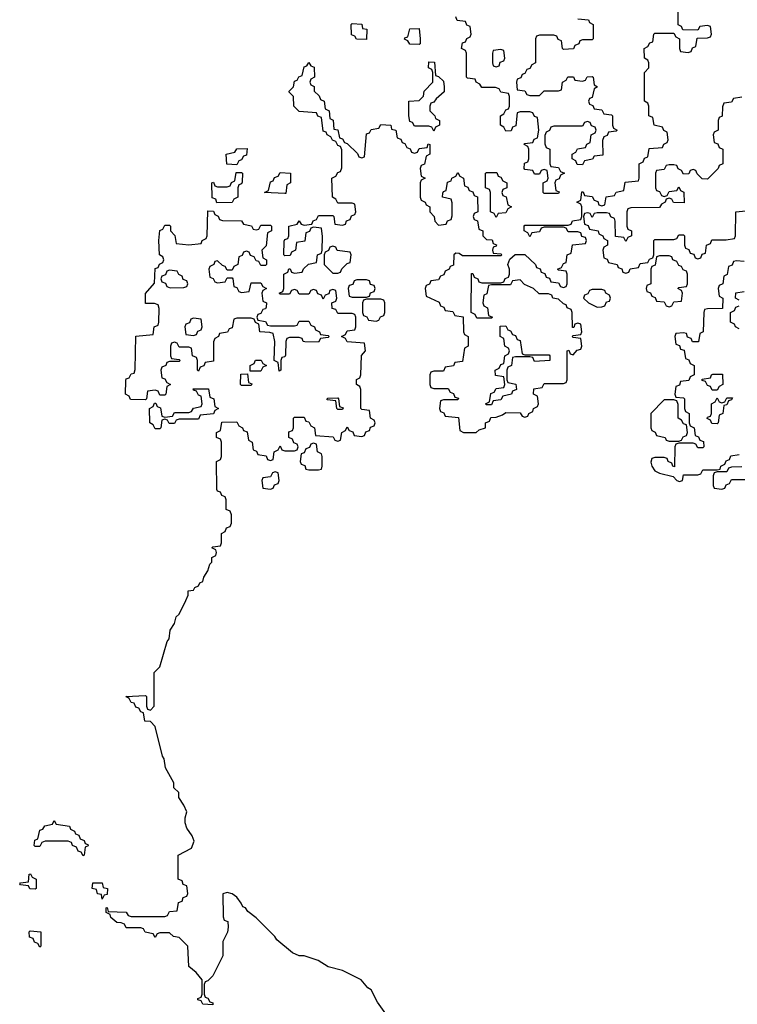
# Model space of a CAD drawing. Header units: inches. Extents: x 2559349 to 2678269, y 915212 to 1023331.
# Tile 18 of 48: x 2601786 to 2604774, y 995108 to 999210. Entities that reach past the tile are written whole.
import ezdxf

# ---------------------------------------------------------------- set-up
doc = ezdxf.new("R2010")
doc.units = ezdxf.units.IN
doc.header["$MEASUREMENT"] = 0
doc.layers.add('C6909', color=7, linetype='Continuous')

msp = doc.modelspace()

# ---------------------------------------------------------------- linework, layer by layer
at = {"layer": 'C6909', "color": 6}
for points in [[(2603310, 995068.7), (2603276.5, 995116.5), (2603250, 995168), (2603236, 995176), (2603208, 995210), (2603130, 995249), (2603070, 995264), (2603028.7, 995290), (2602970, 995309.3), (2602949.5, 995309.5), (2602922, 995322), (2602856.5, 995376.5), (2602848.7, 995390), (2602770, 995468), (2602735.3, 995495.3), (2602726, 995510), (2602714.6, 995514.6), (2602708.7, 995530), (2602690, 995554), (2602670, 995568.7), (2602650, 995574), (2602632, 995568), (2602632.7, 995472.7), (2602638, 995458), (2602652.7, 995452.7), (2602654, 995430), (2602651.6, 995408.4), (2602632, 995370), (2602631.3, 995310), (2602590, 995226), (2602570, 995206), (2602558, 995202), (2602554, 995190), (2602554, 995150), (2602558, 995138), (2602570, 995134), (2602578, 995118), (2602590, 995114), (2602590, 995106), (2602548.7, 995108.7), (2602542, 995122), (2602527.3, 995127.3), (2602527.3, 995132.7), (2602542, 995138), (2602546, 995150), (2602546, 995210), (2602520.4, 995240.4), (2602490, 995266), (2602486, 995350), (2602450, 995386), (2602426, 995390), (2602410, 995406), (2602370, 995406), (2602358, 995402), (2602350, 995386), (2602342, 995402), (2602308.4, 995408.4), (2602302, 995422), (2602290, 995426), (2602230, 995426), (2602222, 995442), (2602208, 995448), (2602190, 995448.7), (2602166, 995470), (2602162, 995482), (2602146, 995490), (2602146, 995510), (2602150, 995512), (2602154, 995494), (2602230, 995492), (2602238, 995478), (2602250, 995474), (2602390, 995474), (2602402, 995478), (2602410, 995494), (2602442, 995498), (2602447.3, 995532.7), (2602462, 995538), (2602467.3, 995552.7), (2602482, 995558), (2602486, 995570), (2602482, 995602), (2602467.3, 995607.3), (2602462, 995622), (2602446, 995630), (2602446, 995730), (2602502, 995758), (2602512.7, 995787.3), (2602504, 995810), (2602482, 995842), (2602475.3, 995864.7), (2602474.6, 995885.4), (2602482, 995910), (2602470, 995938), (2602448, 995970), (2602448, 995990), (2602428, 996010), (2602428, 996030), (2602392.9, 996092.9), (2602388, 996130), (2602381.2, 996141.2), (2602350, 996266), (2602330, 996286), (2602307.3, 996287.3), (2602302, 996322), (2602290, 996326), (2602282, 996342), (2602270, 996346), (2602262, 996362), (2602250, 996366), (2602242, 996382), (2602228, 996390), (2602310, 996394), (2602314, 996390), (2602314, 996350), (2602318, 996338), (2602330, 996334), (2602346, 996350), (2602346, 996490), (2602370, 996514), (2602400.2, 996619.8), (2602408, 996630), (2602413.2, 996666.8), (2602430, 996694), (2602438, 996722), (2602450, 996734), (2602478, 996790), (2602487.3, 996812.7), (2602488, 996830), (2602510, 996834), (2602515.3, 996844.7), (2602530, 996852), (2602536.5, 996863.5), (2602548, 996870), (2602552.7, 996887.3), (2602570, 996914), (2602578, 996942), (2602586, 996950), (2602586, 996970), (2602602, 996978), (2602606, 996990), (2602602, 997002), (2602586, 997010), (2602590, 997014), (2602622, 997018), (2602626, 997030), (2602626, 997070), (2602642, 997078), (2602647.3, 997092.7), (2602662, 997098), (2602667.3, 997112.7), (2602667.3, 997147.3), (2602662, 997162), (2602646, 997170), (2602646, 997210), (2602642, 997222), (2602627.3, 997227.3), (2602622, 997242), (2602610, 997246), (2602607.3, 997252.7), (2602606, 997370), (2602622, 997378), (2602626, 997390), (2602626, 997450), (2602622, 997462), (2602606, 997470), (2602606, 997490), (2602622, 997498), (2602627.3, 997532.7), (2602690, 997534), (2602698, 997518), (2602714, 997510), (2602718, 997498), (2602732.7, 997492.7), (2602738, 997458), (2602754, 997450), (2602758, 997418), (2602772, 997412), (2602778, 997398), (2602812.7, 997392.7), (2602818, 997378), (2602830, 997374), (2602842, 997378), (2602846, 997410), (2602862, 997418), (2602870, 997434), (2602878, 997418), (2602890, 997414), (2602930, 997414), (2602942, 997418), (2602946, 997430), (2602942, 997442), (2602927.3, 997447.3), (2602922, 997462), (2602906, 997470), (2602907.3, 997492.7), (2602922, 997498), (2602926, 997510), (2602926, 997550), (2602930, 997554), (2602970, 997554), (2602978, 997538), (2602990, 997534), (2602998, 997518), (2603014, 997510), (2603018, 997478), (2603091.6, 997471.6), (2603098, 997458), (2603110, 997454), (2603122, 997458), (2603128, 997490), (2603142, 997498), (2603150, 997514), (2603158, 997498), (2603172.7, 997492.7), (2603178, 997478), (2603210, 997474), (2603222, 997478), (2603227.3, 997492.7), (2603242, 997498), (2603247.3, 997512.7), (2603262, 997518), (2603266, 997530), (2603262, 997542), (2603246, 997550), (2603242, 997582), (2603210, 997586), (2603206, 997590), (2603206, 997670), (2603202, 997682), (2603188, 997690), (2603188.4, 997711.6), (2603202, 997718), (2603206, 997730), (2603208.9, 997811.1), (2603226, 997830), (2603222, 997862), (2603150, 997868), (2603142, 997882), (2603126, 997890), (2603142, 997898), (2603150, 997914), (2603182, 997918), (2603186, 997930), (2603186, 997970), (2603182, 997982), (2603170, 997986), (2603110, 997986), (2603102, 998002), (2603087.3, 998007.3), (2603086, 998030), (2603102, 998038), (2603106, 998050), (2603102, 998082), (2603090, 998086), (2603078, 998082), (2603072.7, 998067.3), (2603058, 998062), (2603050, 998046), (2603042, 998062), (2603027.3, 998067.3), (2603022, 998082), (2603010, 998086), (2602998, 998082), (2602990, 998066), (2602950, 998066), (2602942, 998082), (2602930, 998086), (2602918, 998082), (2602910, 998066), (2602870, 998066), (2602866, 998070), (2602882, 998078), (2602886, 998090), (2602886, 998150), (2602902, 998158), (2602907.3, 998172.7), (2602912.7, 998172.7), (2602918, 998158), (2602930, 998154), (2602962, 998158), (2602967.3, 998172.7), (2602988.4, 998191.6), (2603022, 998198), (2603026, 998230), (2603042, 998238), (2603046, 998250), (2603047.3, 998307.3), (2603042, 998342), (2603010, 998346), (2602998, 998342), (2602992.7, 998327.3), (2602978, 998322), (2602972.7, 998287.3), (2602938, 998282), (2602934, 998250), (2602918, 998242), (2602912.7, 998227.3), (2602890, 998226), (2602886, 998230), (2602887.3, 998287.3), (2602890, 998294), (2602902, 998298), (2602906, 998310), (2602906, 998350), (2602942, 998358), (2602950, 998372), (2602958, 998358), (2602970, 998354), (2603002, 998358), (2603007.3, 998372.7), (2603022, 998378), (2603030, 998394), (2603090, 998394), (2603094, 998390), (2603098, 998358), (2603130, 998354), (2603142, 998358), (2603147.3, 998372.7), (2603162, 998378), (2603167.3, 998392.7), (2603182, 998398), (2603186, 998410), (2603182, 998442), (2603170, 998446), (2603110, 998446), (2603102, 998462), (2603088, 998470), (2603086, 998550), (2603102, 998558), (2603110, 998574), (2603122, 998578), (2603127.3, 998592.7), (2603127.3, 998667.3), (2603122, 998682), (2603110, 998686), (2603102, 998702), (2603088, 998708), (2603082, 998722), (2603066, 998730), (2603062, 998742), (2603050, 998746), (2603042, 998802), (2603028, 998808), (2603022, 998822), (2602950, 998828), (2602928, 998850), (2602926, 998890), (2602908.4, 998908.4), (2602908.4, 998911.6), (2602926, 998930), (2602930, 998954), (2602942, 998958), (2602948, 998972), (2602962, 998978), (2602970, 999014), (2602982, 999018), (2602990, 999032), (2602998, 999018), (2603012.7, 999012.7), (2603014, 998970), (2602998, 998962), (2602994, 998950), (2602998, 998938), (2603011.6, 998931.6), (2603012.7, 998912.7), (2603032.7, 998892.7), (2603038, 998878), (2603054, 998870), (2603058, 998838), (2603074, 998830), (2603078, 998798), (2603091.6, 998791.6), (2603094, 998754), (2603110.8, 998750.8), (2603118, 998718), (2603130, 998714), (2603138, 998698), (2603150, 998694), (2603192.7, 998652.7), (2603198, 998638), (2603210, 998634), (2603222, 998638), (2603230, 998734), (2603242, 998738), (2603250, 998752), (2603282, 998758), (2603290, 998774), (2603331.1, 998771.1), (2603334, 998754), (2603352, 998750), (2603358, 998718), (2603372.7, 998712.7), (2603378, 998698), (2603390, 998694), (2603398, 998678), (2603412, 998672), (2603418, 998658), (2603430, 998654), (2603442, 998658), (2603450, 998674), (2603482, 998678), (2603487.3, 998692.7), (2603494, 998690), (2603494, 998650), (2603478, 998642), (2603471.6, 998608.4), (2603458, 998602), (2603454, 998590), (2603458, 998558), (2603474, 998550), (2603458, 998542), (2603454, 998530), (2603454, 998470), (2603458, 998458), (2603474, 998450), (2603478, 998438), (2603494, 998430), (2603494, 998410), (2603512, 998390), (2603514, 998370), (2603530, 998354), (2603562, 998358), (2603568, 998372), (2603582, 998378), (2603587.3, 998392.7), (2603587.3, 998447.3), (2603582, 998462), (2603546, 998470), (2603547.3, 998487.3), (2603550, 998494), (2603562, 998498), (2603567.3, 998532.7), (2603582, 998538), (2603586, 998550), (2603602, 998558), (2603610, 998574), (2603618, 998558), (2603634, 998550), (2603638, 998518), (2603652, 998512), (2603658, 998498), (2603672.7, 998492.7), (2603678, 998478), (2603692.7, 998472.7), (2603694, 998410), (2603678, 998402), (2603674, 998390), (2603678, 998378), (2603692.7, 998372.7), (2603698, 998338), (2603714, 998330), (2603714, 998310), (2603730, 998294), (2603752.7, 998292.7), (2603758, 998278), (2603771.6, 998271.6), (2603770, 998266), (2603758, 998262), (2603754, 998250), (2603758, 998238), (2603790, 998234), (2603794, 998230), (2603790, 998226), (2603630, 998226), (2603616.4, 998236.4), (2603602, 998238), (2603594, 998230), (2603592.7, 998187.3), (2603578, 998182), (2603574, 998170), (2603558, 998162), (2603552.7, 998147.3), (2603538, 998142), (2603530, 998126), (2603498, 998122), (2603492, 998108), (2603478, 998102), (2603474, 998090), (2603478, 998058), (2603532.7, 998032.7), (2603538, 998018), (2603552.7, 998012.7), (2603558, 997998), (2603590, 997994), (2603598, 997978), (2603632.7, 997972.7), (2603634, 997910), (2603638, 997898), (2603654, 997890), (2603654, 997850), (2603638, 997842), (2603630, 997786), (2603598, 997782), (2603592.7, 997767.3), (2603558, 997762), (2603550, 997746), (2603510, 997746), (2603498, 997742), (2603494, 997730), (2603494, 997690), (2603498, 997678), (2603510, 997674), (2603570, 997674), (2603578, 997658), (2603592.7, 997652.7), (2603598, 997638), (2603612.7, 997632.7), (2603610, 997626), (2603550, 997626), (2603538, 997622), (2603534, 997590), (2603538, 997578), (2603552.7, 997572.7), (2603558, 997558), (2603612.7, 997552.7), (2603618, 997498), (2603634, 997490), (2603686, 997490), (2603699, 997501), (2603726, 997510), (2603726, 997530), (2603742, 997538), (2603747.3, 997552.7), (2603770, 997554), (2603796.4, 997563.6), (2603810, 997574), (2603870, 997572), (2603878, 997558), (2603890, 997554), (2603902, 997558), (2603906, 997570), (2603922, 997578), (2603926, 997590), (2603942, 997598), (2603946, 997610), (2603942, 997642), (2603926, 997650), (2603927.3, 997672.7), (2603962, 997678), (2603970, 997694), (2604050, 997694), (2604062, 997698), (2604066, 997710), (2604066, 997830), (2604072.7, 997832.7), (2604078, 997818), (2604090, 997814), (2604107.3, 997832.7), (2604122, 997838), (2604126, 997850), (2604122, 997882), (2604090, 997886), (2604086, 997890), (2604090, 997894), (2604122, 997898), (2604126, 997910), (2604122, 997942), (2604110, 997946), (2604098, 997942), (2604092.7, 997927.3), (2604087.3, 997927.3), (2604086, 997990), (2604082, 998002), (2604066, 998010), (2604062, 998022), (2604050, 998026), (2604030, 998046), (2604006, 998050), (2604002, 998062), (2603987.3, 998067.3), (2603948.4, 998068.4), (2603926, 998090), (2603887.3, 998107.3), (2603870, 998126), (2603838, 998122), (2603830, 998106), (2603750, 998106), (2603738, 998102), (2603731.6, 998068.4), (2603718, 998062), (2603714, 998030), (2603718, 998018), (2603734, 998010), (2603738, 997978), (2603754, 997970), (2603750, 997966), (2603690, 997966), (2603682, 997982), (2603666, 997990), (2603667.3, 998152.7), (2603672.7, 998152.7), (2603678, 998138), (2603694, 998130), (2603698, 998118), (2603710, 998114), (2603790, 998114), (2603802, 998118), (2603808, 998132), (2603822, 998138), (2603826, 998150), (2603826, 998170), (2603818, 998190), (2603827.3, 998212.7), (2603848.9, 998231.1), (2603890, 998232), (2603934, 998190), (2603938, 998178), (2603952.7, 998172.7), (2603958, 998158), (2603972.7, 998152.7), (2603978, 998138), (2603992.7, 998132.7), (2603998, 998118), (2604030, 998114), (2604038, 998098), (2604050, 998094), (2604062, 998098), (2604066, 998110), (2604066, 998150), (2604062, 998162), (2604030, 998166), (2604026, 998170), (2604042, 998178), (2604050, 998194), (2604062, 998198), (2604066, 998230), (2604082, 998238), (2604087.3, 998272.7), (2604142, 998278), (2604146, 998290), (2604142, 998302), (2604127.3, 998307.3), (2604122, 998322), (2604110, 998326), (2604070, 998326), (2604062, 998342), (2604050, 998346), (2603970, 998346), (2603958, 998342), (2603950, 998326), (2603918, 998322), (2603910, 998306), (2603902, 998322), (2603886, 998330), (2603886, 998350), (2603890, 998354), (2604070, 998354), (2604082, 998358), (2604088.4, 998371.6), (2604122, 998378), (2604126, 998390), (2604126, 998430), (2604122, 998442), (2604106, 998450), (2604122, 998458), (2604127.3, 998492.7), (2604132.7, 998492.7), (2604138, 998478), (2604170, 998474), (2604178, 998458), (2604192.7, 998452.7), (2604198, 998438), (2604210, 998434), (2604222, 998438), (2604227.3, 998472.7), (2604262, 998478), (2604270, 998492), (2604302, 998498), (2604307.3, 998532.7), (2604362, 998538), (2604366, 998550), (2604366, 998610), (2604382, 998618), (2604387.3, 998632.7), (2604402, 998638), (2604407.3, 998672.7), (2604462, 998678), (2604468, 998692), (2604482, 998698), (2604486, 998710), (2604482, 998742), (2604468, 998748), (2604462, 998762), (2604428, 998770), (2604422, 998802), (2604406, 998810), (2604406, 998850), (2604402, 998862), (2604388, 998870), (2604388, 998990), (2604406, 999010), (2604406, 999030), (2604402, 999042), (2604388, 999050), (2604386, 999090), (2604402, 999098), (2604410, 999114), (2604422, 999118), (2604426, 999150), (2604430, 999154), (2604510, 999154), (2604518, 999138), (2604534, 999130), (2604534, 999090), (2604538, 999078), (2604570, 999074), (2604582, 999078), (2604587.3, 999092.7), (2604602, 999098), (2604607.3, 999132.7), (2604650, 999134), (2604662, 999138), (2604666, 999150), (2604662, 999182), (2604650, 999186), (2604618, 999182), (2604610, 999166), (2604547.3, 999167.3), (2604542, 999182), (2604528, 999188), (2604527.3, 999252.7)], [(2604110, 999214), (2604154, 999210), (2604158, 999198), (2604174, 999190), (2604174, 999130), (2604170, 999126), (2604130, 999126), (2604118, 999122), (2604114, 999110), (2604098, 999102), (2604091.6, 999088.4), (2604050, 999086), (2604046, 999090), (2604042, 999122), (2604028, 999128), (2604022, 999142), (2604010, 999146), (2603950, 999146), (2603938, 999142), (2603934, 999130), (2603934, 999030), (2603918, 999022), (2603910, 999006), (2603898, 999002), (2603890, 998986), (2603878, 998982), (2603872.7, 998967.3), (2603858, 998962), (2603854, 998950), (2603858, 998918), (2603890, 998914), (2603898, 998898), (2603910, 998894), (2603950, 998894), (2603970, 998914), (2604030, 998914), (2604042, 998918), (2604046, 998950), (2604062, 998958), (2604068.4, 998971.6), (2604091.6, 998971.6), (2604098, 998958), (2604130, 998954), (2604142, 998958), (2604148.4, 998971.6), (2604170, 998974), (2604174, 998970), (2604178, 998938), (2604192, 998930), (2604178, 998922), (2604170, 998886), (2604158, 998882), (2604154, 998870), (2604158, 998858), (2604172, 998852), (2604178, 998838), (2604210, 998834), (2604218, 998818), (2604250, 998814), (2604254, 998810), (2604254, 998770), (2604258, 998758), (2604274, 998750), (2604270, 998746), (2604238, 998742), (2604232.7, 998727.3), (2604218, 998722), (2604212.7, 998707.3), (2604214, 998646), (2604178, 998642), (2604171.6, 998628.4), (2604138, 998622), (2604130, 998606), (2604107.3, 998607.3), (2604102, 998622), (2604086, 998630), (2604086, 998650), (2604102, 998658), (2604108.4, 998671.6), (2604142, 998678), (2604148, 998692), (2604162, 998698), (2604166, 998730), (2604182, 998738), (2604186, 998750), (2604182, 998762), (2604167.3, 998767.3), (2604162, 998782), (2604150, 998786), (2604138, 998782), (2604130, 998766), (2604010, 998766), (2603998, 998762), (2603992, 998748), (2603978, 998742), (2603972.7, 998727.3), (2603972.7, 998692.7), (2603978, 998678), (2603994, 998670), (2603994, 998610), (2603998, 998598), (2604030, 998594), (2604038, 998578), (2604054, 998570), (2604038, 998562), (2604032.7, 998547.3), (2604018, 998542), (2604014, 998530), (2604018, 998498), (2604032.7, 998492.7), (2604030, 998486), (2603970, 998486), (2603966, 998490), (2603966, 998530), (2603982, 998538), (2603986, 998550), (2603982, 998582), (2603970, 998586), (2603958, 998582), (2603950, 998566), (2603930, 998566), (2603922, 998582), (2603890, 998586), (2603886, 998590), (2603887.3, 998612.7), (2603902, 998618), (2603906, 998630), (2603906, 998670), (2603902, 998682), (2603886, 998690), (2603890, 998694), (2603922, 998698), (2603928, 998712), (2603942, 998718), (2603948, 998750), (2603942, 998802), (2603930, 998806), (2603922, 998822), (2603910, 998826), (2603870, 998826), (2603858, 998822), (2603851.6, 998768.4), (2603838, 998762), (2603832.7, 998747.3), (2603810, 998746), (2603802, 998762), (2603788, 998770), (2603788, 998810), (2603802, 998818), (2603810, 998834), (2603822, 998838), (2603826, 998850), (2603826, 998890), (2603822, 998902), (2603790, 998908), (2603782, 998922), (2603767.3, 998927.3), (2603710, 998928), (2603702, 998942), (2603686, 998950), (2603682, 998962), (2603650, 998966), (2603646, 998970), (2603646, 999070), (2603642, 999082), (2603626, 999090), (2603630, 999114), (2603642, 999118), (2603648, 999132), (2603662, 999138), (2603666, 999150), (2603662, 999182), (2603647.3, 999187.3), (2603642, 999202), (2603607.3, 999207.3), (2603602, 999222)], [(2604792.7, 998887.3), (2604758, 998882), (2604750, 998866), (2604718, 998862), (2604712.7, 998847.3), (2604711.6, 998808.4), (2604698, 998802), (2604694, 998790), (2604694, 998750), (2604678, 998742), (2604674, 998730), (2604678, 998698), (2604692.7, 998692.7), (2604698, 998678), (2604714, 998670), (2604714, 998610), (2604698, 998602), (2604694, 998590), (2604650, 998546), (2604627.3, 998547.3), (2604607.3, 998567.3), (2604602, 998582), (2604590, 998586), (2604578, 998582), (2604572.7, 998567.3), (2604550, 998566), (2604542, 998582), (2604528, 998588), (2604522, 998602), (2604510, 998606), (2604490, 998606), (2604478, 998602), (2604470, 998586), (2604438, 998582), (2604434, 998570), (2604434, 998510), (2604438, 998498), (2604450, 998494), (2604458, 998478), (2604470, 998474), (2604482, 998478), (2604490, 998494), (2604522, 998498), (2604530, 998514), (2604538, 998498), (2604551.6, 998491.6), (2604552.7, 998447.3), (2604508.4, 998448.4), (2604502, 998462), (2604490, 998466), (2604478, 998462), (2604474, 998450), (2604458, 998442), (2604450, 998428), (2604330, 998426), (2604318, 998422), (2604314, 998410), (2604314, 998350), (2604318, 998338), (2604334, 998330), (2604334, 998310), (2604318, 998302), (2604310, 998286), (2604302, 998302), (2604267.3, 998307.3), (2604266, 998370), (2604262, 998382), (2604248, 998388), (2604242, 998402), (2604230, 998406), (2604190, 998406), (2604178, 998402), (2604170, 998386), (2604162, 998402), (2604150, 998406), (2604138, 998402), (2604134, 998390), (2604138, 998358), (2604152.7, 998352.7), (2604158, 998338), (2604194, 998330), (2604198, 998318), (2604214, 998310), (2604218, 998298), (2604234, 998290), (2604234, 998270), (2604218, 998262), (2604214, 998250), (2604218, 998218), (2604232, 998212), (2604238, 998198), (2604274, 998190), (2604278, 998178), (2604292.7, 998172.7), (2604298, 998158), (2604310, 998154), (2604322, 998158), (2604327.3, 998172.7), (2604362, 998178), (2604370, 998194), (2604402, 998198), (2604408, 998212), (2604422, 998218), (2604426, 998230), (2604426, 998290), (2604430, 998294), (2604510, 998294), (2604522, 998298), (2604530, 998314), (2604550, 998314), (2604554, 998310), (2604554, 998270), (2604558, 998258), (2604572.7, 998252.7), (2604578, 998238), (2604592.7, 998232.7), (2604598, 998218), (2604610, 998214), (2604622, 998218), (2604627.3, 998232.7), (2604642, 998238), (2604646, 998270), (2604662, 998278), (2604667.3, 998292.7), (2604727.3, 998292.7), (2604762, 998298), (2604766, 998310), (2604768, 998410), (2604810, 998414)], [(2604802, 998202), (2604770, 998206), (2604758, 998202), (2604752, 998188), (2604738, 998182), (2604731.6, 998148.4), (2604718, 998142), (2604714, 998110), (2604698, 998102), (2604694, 998090), (2604698, 998058), (2604714, 998050), (2604712.7, 998007.3), (2604650, 998006), (2604638, 998002), (2604634, 997990), (2604632, 997910), (2604618, 997902), (2604612.7, 997867.3), (2604587.3, 997867.3), (2604582, 997882), (2604567.3, 997887.3), (2604562, 997902), (2604550, 997906), (2604518, 997902), (2604514, 997890), (2604518, 997858), (2604532.7, 997852.7), (2604538, 997838), (2604552.7, 997832.7), (2604558, 997798), (2604572.7, 997792.7), (2604578, 997778), (2604594, 997770), (2604594, 997730), (2604578, 997722), (2604572.7, 997707.3), (2604538, 997702), (2604532.7, 997687.3), (2604518, 997682), (2604514, 997650), (2604518, 997638), (2604550, 997634), (2604554, 997630), (2604554, 997590), (2604558, 997578), (2604574, 997570), (2604574, 997530), (2604578, 997518), (2604594, 997510), (2604598, 997478), (2604612.7, 997472.7), (2604618, 997458), (2604632.7, 997452.7), (2604634, 997430), (2604630, 997426), (2604610, 997426), (2604602, 997442), (2604590, 997446), (2604530, 997446), (2604518, 997442), (2604514, 997430), (2604512.7, 997347.3), (2604506, 997350), (2604502, 997362), (2604486, 997370), (2604482, 997382), (2604470, 997386), (2604430, 997386), (2604418, 997382), (2604414, 997366), (2604418, 997350), (2604431.3, 997330), (2604450, 997320.7), (2604506.4, 997306.4), (2604522, 997290), (2604534, 997286), (2604546, 997290), (2604550, 997314), (2604610, 997314), (2604622, 997318), (2604630, 997334), (2604690, 997334), (2604702, 997338), (2604706, 997350), (2604722, 997358), (2604728, 997372), (2604742, 997378), (2604747.3, 997392.7), (2604782, 997398)], [(2604782, 998042), (2604766, 998050), (2604767.3, 998072.7), (2604802, 998078)], [(2604782, 997922), (2604766, 997930), (2604762, 997942), (2604746, 997950), (2604746, 997990), (2604762, 997998), (2604767.3, 998012.7), (2604782, 998018)], [(2604792.7, 997347.3), (2604750, 997346), (2604738, 997342), (2604730, 997326), (2604690, 997326), (2604678, 997322), (2604674, 997310), (2604674, 997270), (2604678, 997258), (2604710, 997254), (2604722, 997258), (2604727.3, 997272.7), (2604742, 997278), (2604750, 997294), (2604810, 997294)]]:
    msp.add_lwpolyline(points, dxfattribs=at)
for points in [[(2603230, 999128), (2603188.4, 999128.4), (2603182, 999142), (2603167.3, 999147.3), (2603166, 999190), (2603170, 999194), (2603210, 999192), (2603214, 999174), (2603231, 999171)], [(2603450, 999106), (2603410, 999108), (2603402, 999122), (2603388.4, 999128.4), (2603390, 999134), (2603402, 999138), (2603410, 999172), (2603450, 999174), (2603454, 999130), (2603454, 999110)], [(2603790, 999086), (2603758, 999082), (2603754, 999070), (2603754, 999030), (2603758, 999018), (2603770, 999014), (2603782, 999018), (2603787.3, 999032.7), (2603802, 999038), (2603806, 999050), (2603802, 999082)], [(2603510, 998746), (2603502, 998762), (2603490, 998766), (2603430, 998766), (2603422, 998782), (2603410, 998786), (2603406, 998810), (2603406, 998870), (2603450, 998874), (2603468, 998892), (2603470, 998912), (2603506, 998950), (2603506, 998990), (2603502, 999002), (2603488, 999010), (2603490, 999034), (2603512.7, 999032.7), (2603518, 998978), (2603530, 998974), (2603550, 998954), (2603554, 998930), (2603554, 998910), (2603519.6, 998880.4), (2603510, 998866), (2603498, 998862), (2603494, 998850), (2603494, 998830), (2603514, 998810), (2603518, 998798), (2603534, 998790), (2603534, 998770), (2603518, 998762)], [(2602690, 998606), (2602648, 998608), (2602646, 998650), (2602682, 998658), (2602690, 998672), (2602732.7, 998672.7), (2602730, 998646), (2602718, 998642), (2602710, 998626), (2602698, 998622)], [(2602607.3, 998447.3), (2602602, 998462), (2602588, 998468), (2602586, 998530), (2602592.7, 998532.7), (2602598, 998518), (2602610, 998514), (2602650, 998514), (2602662, 998518), (2602668, 998532), (2602682, 998538), (2602687.3, 998572.7), (2602710, 998574), (2602714, 998570), (2602712.7, 998532.7), (2602710, 998526), (2602698, 998522), (2602694, 998510), (2602694, 998470), (2602678, 998462), (2602670, 998448)], [(2602890, 998486), (2602806, 998490), (2602822, 998498), (2602830, 998534), (2602842, 998538), (2602847.3, 998552.7), (2602862, 998558), (2602870, 998574), (2602914, 998570), (2602914, 998530), (2602898, 998522), (2602894, 998486)], [(2603770, 998386), (2603762, 998402), (2603746, 998410), (2603746, 998490), (2603742, 998502), (2603726, 998510), (2603726, 998570), (2603730, 998574), (2603772.7, 998572.7), (2603778, 998558), (2603790, 998554), (2603798, 998538), (2603814, 998530), (2603814, 998510), (2603798, 998502), (2603794, 998490), (2603798, 998478), (2603811.6, 998471.6), (2603818, 998438), (2603834, 998430), (2603818, 998422), (2603810, 998406), (2603778, 998402)], [(2602770, 998334), (2602782, 998338), (2602790, 998354), (2602830, 998354), (2602834, 998350), (2602834, 998330), (2602818, 998322), (2602811.6, 998268.4), (2602794, 998250), (2602798, 998218), (2602814, 998210), (2602814, 998190), (2602810, 998186), (2602790, 998186), (2602782, 998202), (2602770, 998206), (2602762, 998222), (2602747.3, 998227.3), (2602742, 998242), (2602730, 998246), (2602718, 998242), (2602712.7, 998227.3), (2602698, 998222), (2602694, 998190), (2602678, 998182), (2602670, 998166), (2602650, 998166), (2602642, 998182), (2602630, 998186), (2602610, 998206), (2602598, 998202), (2602594, 998190), (2602578, 998182), (2602574, 998170), (2602578, 998138), (2602592, 998132), (2602598, 998118), (2602610, 998114), (2602642, 998118), (2602650, 998134), (2602670, 998134), (2602674, 998130), (2602678, 998098), (2602690, 998094), (2602698, 998078), (2602710, 998074), (2602742, 998078), (2602750, 998114), (2602790, 998114), (2602798, 998098), (2602814, 998090), (2602798, 998082), (2602794, 998070), (2602798, 998038), (2602814, 998030), (2602812.7, 998012.7), (2602810, 998006), (2602798, 998002), (2602790, 997986), (2602778, 997982), (2602774, 997970), (2602778, 997958), (2602810, 997952), (2602818, 997938), (2602830, 997934), (2602930, 997934), (2602942, 997938), (2602950, 997954), (2602990, 997954), (2602998, 997938), (2603014, 997930), (2603018, 997918), (2603034, 997910), (2603038, 997898), (2603070, 997894), (2603074, 997890), (2603070, 997886), (2603038, 997882), (2603030, 997866), (2602972.7, 997867.3), (2602966, 997870), (2602962, 997882), (2602950, 997886), (2602910, 997886), (2602898, 997882), (2602894, 997870), (2602892.7, 997812.7), (2602890, 997806), (2602878, 997802), (2602874, 997790), (2602874, 997750), (2602866, 997746), (2602862, 997782), (2602846, 997790), (2602848, 997870), (2602842, 997902), (2602827.3, 997907.3), (2602786, 997910), (2602782, 997942), (2602768, 997948), (2602762, 997962), (2602750, 997966), (2602690, 997966), (2602678, 997962), (2602670, 997926), (2602658, 997922), (2602651.6, 997908.4), (2602618, 997902), (2602614, 997890), (2602598, 997882), (2602592.7, 997867.3), (2602592.7, 997787.3), (2602558, 997782), (2602552.7, 997767.3), (2602538, 997762), (2602530, 997746), (2602526, 997750), (2602526, 997790), (2602522, 997802), (2602506, 997810), (2602502, 997842), (2602490, 997846), (2602450, 997846), (2602442, 997862), (2602430, 997866), (2602418, 997862), (2602414, 997850), (2602414, 997810), (2602418, 997798), (2602450, 997794), (2602454, 997790), (2602450, 997786), (2602410, 997786), (2602398, 997782), (2602394, 997770), (2602378, 997762), (2602374, 997750), (2602378, 997718), (2602390, 997714), (2602398, 997698), (2602414, 997690), (2602398, 997682), (2602394, 997650), (2602390, 997646), (2602370, 997646), (2602362, 997662), (2602350, 997666), (2602318, 997662), (2602314, 997630), (2602310, 997626), (2602247.3, 997627.3), (2602242, 997642), (2602226, 997650), (2602227.3, 997707.3), (2602230, 997714), (2602242, 997718), (2602250, 997734), (2602262, 997738), (2602267.3, 997752.7), (2602270, 997892), (2602342, 997898), (2602346, 997930), (2602362, 997938), (2602366, 997950), (2602367.3, 998007.3), (2602362, 998022), (2602347.3, 998027.3), (2602310, 998028), (2602309.5, 998069.5), (2602347.3, 998112.7), (2602350, 998174), (2602362, 998178), (2602368, 998192), (2602382, 998198), (2602386, 998210), (2602382, 998222), (2602368, 998230), (2602365.2, 998290), (2602370, 998331.3), (2602382, 998338), (2602390, 998354), (2602410, 998354), (2602414, 998350), (2602414, 998330), (2602431.6, 998311.6), (2602438, 998278), (2602490, 998272), (2602542, 998278), (2602546, 998290), (2602562, 998298), (2602566, 998310), (2602570, 998414), (2602592.7, 998412.7), (2602598, 998398), (2602612, 998392), (2602618, 998378), (2602630, 998374), (2602710, 998372), (2602718, 998358), (2602751.6, 998351.6), (2602758, 998338)], [(2603090, 998266), (2603078, 998262), (2603072, 998248), (2603058, 998242), (2603054, 998230), (2603054, 998190), (2603090, 998154), (2603110, 998154), (2603122, 998158), (2603128, 998172), (2603150, 998194), (2603162, 998198), (2603166, 998230), (2603162, 998242), (2603108.4, 998248.4), (2603102, 998262)], [(2604490, 998226), (2604450, 998226), (2604438, 998222), (2604432.7, 998187.3), (2604418, 998182), (2604414, 998170), (2604414, 998110), (2604398, 998102), (2604394, 998090), (2604398, 998078), (2604412.7, 998072.7), (2604418, 998058), (2604432.7, 998052.7), (2604438, 998038), (2604470, 998034), (2604478, 998018), (2604490, 998014), (2604502, 998018), (2604510, 998034), (2604542, 998038), (2604546, 998070), (2604542, 998082), (2604526, 998090), (2604530, 998094), (2604562, 998098), (2604566, 998110), (2604566, 998150), (2604562, 998162), (2604548, 998168), (2604542, 998182), (2604530, 998186), (2604522, 998202), (2604506, 998210), (2604502, 998222)], [(2602410, 998166), (2602398, 998162), (2602392.7, 998147.3), (2602378, 998142), (2602374, 998130), (2602378, 998118), (2602392.7, 998112.7), (2602398, 998098), (2602412.7, 998092.7), (2602470, 998094), (2602482, 998098), (2602486, 998110), (2602482, 998122), (2602467.3, 998127.3), (2602462, 998142), (2602448, 998148), (2602442, 998162)], [(2603230, 998126), (2603190, 998126), (2603178, 998122), (2603172.7, 998107.3), (2603158, 998102), (2603154, 998090), (2603158, 998058), (2603170, 998054), (2603230, 998054), (2603242, 998058), (2603247.3, 998072.7), (2603262, 998078), (2603266, 998090), (2603262, 998102), (2603247.3, 998107.3), (2603242, 998122)], [(2604210, 998086), (2604170, 998086), (2604158, 998082), (2604152, 998068), (2604138, 998062), (2604134, 998050), (2604154, 998030), (2604190, 998012), (2604210, 998014), (2604222, 998018), (2604230, 998034), (2604242, 998038), (2604246, 998050), (2604242, 998062), (2604226, 998070), (2604222, 998082)], [(2603290, 998046), (2603230, 998046), (2603218, 998042), (2603214, 998030), (2603214, 997990), (2603218, 997978), (2603232, 997972), (2603238, 997958), (2603270, 997954), (2603282, 997958), (2603288, 997972), (2603302, 997978), (2603306, 997990), (2603306, 998030), (2603302, 998042)], [(2602510, 997966), (2602498, 997962), (2602492.7, 997947.3), (2602478, 997942), (2602474, 997930), (2602478, 997898), (2602510, 997894), (2602522, 997898), (2602527.3, 997912.7), (2602542, 997918), (2602546, 997930), (2602542, 997962)], [(2603890, 997814), (2603990, 997814), (2603994, 997810), (2603994, 997790), (2603930, 997786), (2603922, 997802), (2603910, 997806), (2603850, 997806), (2603838, 997802), (2603834, 997770), (2603818, 997762), (2603814, 997750), (2603814, 997710), (2603818, 997698), (2603852, 997692), (2603854, 997670), (2603838, 997662), (2603834, 997650), (2603798, 997642), (2603790, 997626), (2603758, 997622), (2603750, 997606), (2603730, 997606), (2603726, 997610), (2603742, 997618), (2603747.3, 997652.7), (2603762, 997658), (2603770, 997674), (2603802, 997678), (2603806, 997690), (2603802, 997722), (2603767.3, 997727.3), (2603766, 997750), (2603782, 997758), (2603790, 997774), (2603802, 997778), (2603806, 997810), (2603822, 997818), (2603826, 997830), (2603822, 997842), (2603806, 997850), (2603802, 997882), (2603786, 997890), (2603787.3, 997932.7), (2603810, 997934), (2603818, 997918), (2603830, 997914), (2603838, 997898), (2603850, 997894), (2603858, 997878), (2603870, 997874), (2603878, 997818)], [(2602746, 997746), (2602746, 997770), (2602762, 997778), (2602768.4, 997791.6), (2602791.6, 997791.6), (2602798, 997778), (2602814, 997770), (2602798, 997762), (2602790, 997746)], [(2602710, 997686), (2602706, 997690), (2602707.3, 997732.7), (2602734, 997734), (2602738, 997698), (2602752.7, 997692.7), (2602750, 997686)], [(2604670, 997666), (2604662, 997682), (2604650, 997686), (2604642, 997702), (2604627.3, 997707.3), (2604627.3, 997712.7), (2604662, 997718), (2604666, 997730), (2604672.7, 997732.7), (2604712.7, 997732.7), (2604714, 997690), (2604698, 997682), (2604690, 997666)], [(2602408, 997528), (2602402, 997542), (2602390, 997546), (2602378, 997542), (2602374, 997510), (2602370, 997506), (2602350, 997506), (2602342, 997522), (2602328, 997530), (2602326, 997590), (2602342, 997598), (2602347.3, 997612.7), (2602352.7, 997612.7), (2602358, 997598), (2602372.7, 997592.7), (2602378, 997558), (2602390, 997554), (2602422, 997558), (2602430, 997574), (2602490, 997574), (2602502, 997578), (2602510, 997592), (2602542, 997598), (2602546, 997610), (2602542, 997642), (2602530, 997646), (2602522, 997662), (2602510, 997666), (2602508, 997672), (2602572.7, 997672.7), (2602578, 997638), (2602594, 997630), (2602598, 997598), (2602614, 997590), (2602598, 997582), (2602592.7, 997567.3), (2602538, 997562), (2602530, 997546), (2602450, 997546), (2602438, 997542), (2602430, 997528)], [(2603110, 997586), (2603106, 997590), (2603102, 997622), (2603066, 997626), (2603067.3, 997632.7), (2603110, 997634), (2603114, 997630), (2603118, 997598), (2603132.7, 997592.7), (2603130, 997586)], [(2604510, 997626), (2604470, 997626), (2604414, 997570), (2604414, 997510), (2604418, 997498), (2604432, 997492), (2604438, 997478), (2604474, 997470), (2604478, 997458), (2604490, 997454), (2604530, 997454), (2604542, 997458), (2604548, 997472), (2604562, 997478), (2604566, 997490), (2604562, 997522), (2604550, 997526), (2604542, 997542), (2604528, 997550), (2604527.3, 997607.3), (2604522, 997622)], [(2604690, 997526), (2604667.3, 997527.3), (2604662, 997542), (2604648.4, 997548.4), (2604650, 997554), (2604662, 997558), (2604666, 997570), (2604666, 997610), (2604682, 997618), (2604690, 997634), (2604698, 997618), (2604710, 997614), (2604722, 997618), (2604730, 997634), (2604754, 997634), (2604750, 997626), (2604738, 997622), (2604730, 997606), (2604718, 997602), (2604714, 997570), (2604698, 997562), (2604694, 997530)], [(2603010, 997446), (2602998, 997442), (2602992.7, 997427.3), (2602978, 997422), (2602970, 997406), (2602958, 997402), (2602954, 997370), (2602958, 997358), (2602972.7, 997352.7), (2602978, 997338), (2602990, 997334), (2603030, 997334), (2603042, 997338), (2603046, 997350), (2603046, 997390), (2603042, 997402), (2603026, 997410), (2603022, 997442)], [(2602850, 997326), (2602838, 997322), (2602830, 997306), (2602798, 997302), (2602794, 997290), (2602798, 997258), (2602830, 997254), (2602842, 997258), (2602847.3, 997272.7), (2602862, 997278), (2602866, 997290), (2602862, 997322)], [(2602050, 995726), (2602042, 995742), (2602030, 995746), (2602022, 995762), (2602006, 995770), (2602002, 995782), (2601987.3, 995787.3), (2601892.7, 995787.3), (2601878, 995782), (2601870, 995766), (2601850, 995766), (2601846, 995770), (2601848.4, 995791.6), (2601862, 995798), (2601870, 995834), (2601882, 995838), (2601890, 995852), (2601922, 995858), (2601930, 995874), (2601938, 995858), (2601994, 995850), (2601998, 995838), (2602014, 995830), (2602018, 995818), (2602032, 995812), (2602038, 995798), (2602054, 995790), (2602058, 995778), (2602070, 995774), (2602071.6, 995768.4), (2602058, 995762), (2602054, 995730)], [(2601850, 995588), (2601828.4, 995588.4), (2601822, 995602), (2601790, 995606), (2601786, 995610), (2601790, 995614), (2601822, 995618), (2601826, 995650), (2601831.6, 995651.6), (2601838, 995638), (2601854, 995630), (2601854, 995590)], [(2602130, 995546), (2602126, 995566), (2602110, 995568), (2602106, 995586), (2602088, 995590), (2602090, 995614), (2602130, 995614), (2602134, 995594), (2602150.9, 995590.9), (2602150, 995566), (2602138, 995562)], [(2601870, 995346), (2601862, 995362), (2601847.3, 995367.3), (2601842, 995382), (2601827.3, 995387.3), (2601826, 995410), (2601830, 995414), (2601874, 995410), (2601874, 995350)]]:
    msp.add_lwpolyline(points, close=True, dxfattribs=at)

doc.saveas('drawing.dxf')
